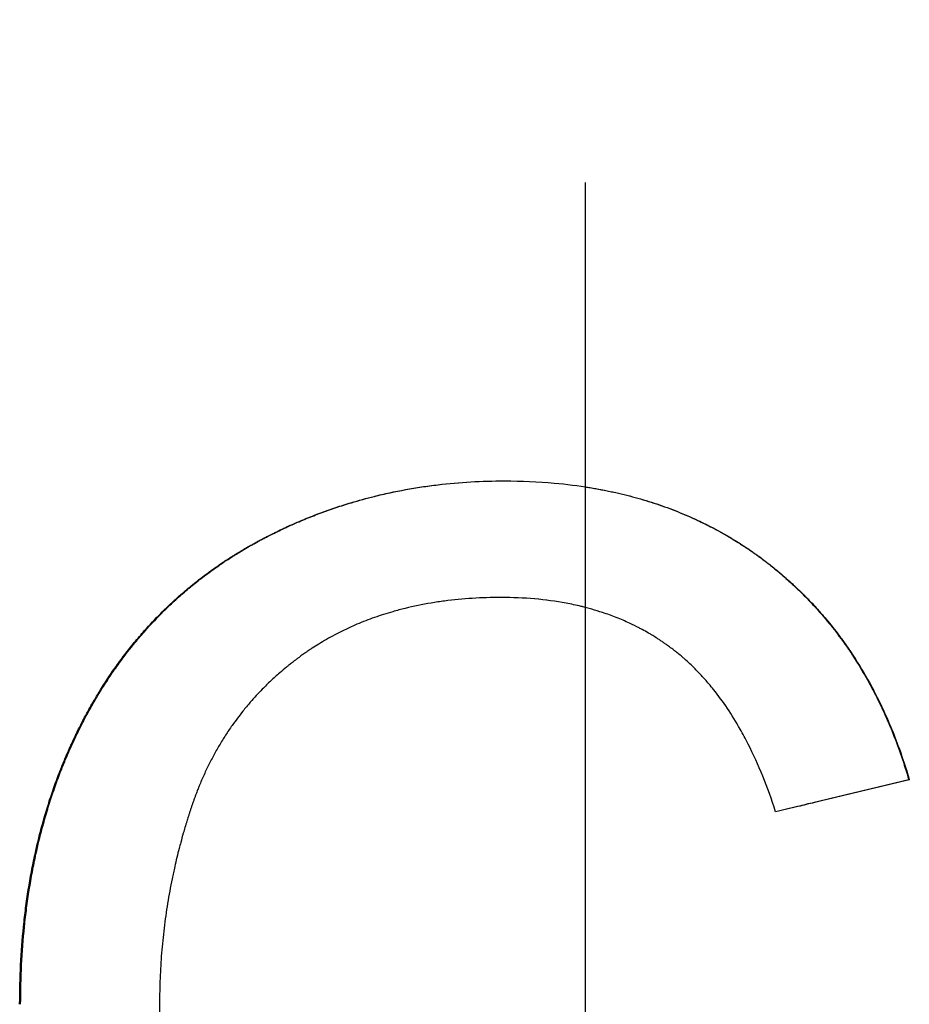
# Model space of a CAD drawing. Extents: x -6.6 to 6.6, y 0 to 14.7.
# Tile 8 of 14: x -0.176 to 0.101, y 8.11 to 8.417. Entities that reach past the tile are written whole.
import ezdxf

# ---------------------------------------------------------------- set-up
doc = ezdxf.new("R2010")
doc.units = 0
doc.header["$MEASUREMENT"] = 0
doc.linetypes.add('CHAIN', pattern=[0.7087, 0.4724, -0.0591, 0.1181, -0.0591])
doc.layers.get('0').update_dxf_attribs({"linetype": 'CONTINUOUS'})

msp = doc.modelspace()

# ---------------------------------------------------------------- linework, layer by layer
at = {"linetype": 'CHAIN'}
msp.add_line((0, 14.69067), (0, -0.045), dxfattribs=at)
msp.add_line((0.10092, 8.18049), (0.10109, 8.18049))
for points, knots in [([(-0.17644, 8.11049), (-0.17644, 8.11465), (-0.17634, 8.11875), (-0.17614, 8.12279), (-0.17594, 8.12682), (-0.17564, 8.13079), (-0.17524, 8.13469), (-0.17504, 8.13664), (-0.17482, 8.13858), (-0.17457, 8.1405), (-0.17407, 8.14433), (-0.17347, 8.1481), (-0.17277, 8.15181), (-0.17242, 8.15366), (-0.17205, 8.1555), (-0.17165, 8.15732), (-0.17105, 8.16004), (-0.1704, 8.16274), (-0.16969, 8.16539), (-0.16898, 8.16804), (-0.16821, 8.17066), (-0.16739, 8.17324), (-0.16712, 8.1741), (-0.16684, 8.17496), (-0.16655, 8.17581), (-0.16598, 8.17751), (-0.16538, 8.1792), (-0.16475, 8.18087), (-0.16444, 8.18171), (-0.16413, 8.18254), (-0.1638, 8.18336), (-0.16332, 8.1846), (-0.16282, 8.18584), (-0.1623, 8.18706), (-0.16213, 8.18746), (-0.16196, 8.18787), (-0.16178, 8.18828), (-0.16143, 8.18909), (-0.16108, 8.18989), (-0.16072, 8.1907), (-0.16054, 8.1911), (-0.16035, 8.1915), (-0.16017, 8.1919), (-0.1598, 8.19269), (-0.15943, 8.19349), (-0.15905, 8.19428), (-0.15886, 8.19467), (-0.15867, 8.19507), (-0.15847, 8.19546), (-0.15819, 8.19605), (-0.15789, 8.19663), (-0.1576, 8.19722), (-0.1573, 8.1978), (-0.157, 8.19839), (-0.1567, 8.19897), (-0.15659, 8.19916), (-0.15649, 8.19935), (-0.15639, 8.19954), (-0.15609, 8.20012), (-0.15578, 8.20069), (-0.15547, 8.20126), (-0.15526, 8.20164), (-0.15505, 8.20202), (-0.15484, 8.2024), (-0.15442, 8.20315), (-0.154, 8.2039), (-0.15357, 8.20464), (-0.15335, 8.20501), (-0.15314, 8.20538), (-0.15292, 8.20575), (-0.15226, 8.20686), (-0.1516, 8.20795), (-0.15092, 8.20902), (-0.15047, 8.20974), (-0.15002, 8.21046), (-0.14955, 8.21116), (-0.14863, 8.21258), (-0.14769, 8.21397), (-0.14672, 8.21533), (-0.14624, 8.21602), (-0.14575, 8.21669), (-0.14526, 8.21737), (-0.14378, 8.21938), (-0.14225, 8.22134), (-0.14068, 8.22325), (-0.13963, 8.22453), (-0.13856, 8.22578), (-0.13747, 8.227), (-0.13583, 8.22884), (-0.13415, 8.23063), (-0.13242, 8.23236), (-0.13184, 8.23294), (-0.13126, 8.23351), (-0.13067, 8.23407), (-0.1295, 8.23521), (-0.1283, 8.23631), (-0.12709, 8.2374), (-0.12648, 8.23794), (-0.12586, 8.23848), (-0.12524, 8.23901), (-0.12401, 8.24007), (-0.12275, 8.24111), (-0.12147, 8.24212), (-0.12083, 8.24263), (-0.12018, 8.24313), (-0.11953, 8.24363), (-0.11823, 8.24462), (-0.11691, 8.24558), (-0.11557, 8.24653), (-0.1149, 8.247), (-0.11422, 8.24747), (-0.11354, 8.24793), (-0.11252, 8.24862), (-0.11148, 8.24929), (-0.11044, 8.24996), (-0.11009, 8.25018), (-0.10974, 8.2504), (-0.10939, 8.25062), (-0.10886, 8.25094), (-0.10833, 8.25127), (-0.1078, 8.25159), (-0.10762, 8.2517), (-0.10744, 8.2518), (-0.10726, 8.25191), (-0.10691, 8.25212), (-0.10655, 8.25233), (-0.10619, 8.25254), (-0.10601, 8.25265), (-0.10583, 8.25275), (-0.10565, 8.25286), (-0.10529, 8.25306), (-0.10493, 8.25327), (-0.10456, 8.25348), (-0.10438, 8.25358), (-0.1042, 8.25368), (-0.10402, 8.25378), (-0.10365, 8.25399), (-0.10329, 8.25419), (-0.10292, 8.25439), (-0.10274, 8.25449), (-0.10255, 8.25459), (-0.10237, 8.25469), (-0.102, 8.25489), (-0.10163, 8.25509), (-0.10127, 8.25528), (-0.10108, 8.25538), (-0.1009, 8.25548), (-0.10071, 8.25557), (-0.10034, 8.25577), (-0.09997, 8.25596), (-0.0996, 8.25615), (-0.09942, 8.25625), (-0.09923, 8.25634), (-0.09905, 8.25644), (-0.09849, 8.25672), (-0.09793, 8.257), (-0.09737, 8.25728), (-0.097, 8.25747), (-0.09662, 8.25765), (-0.09625, 8.25783), (-0.0955, 8.2582), (-0.09475, 8.25855), (-0.094, 8.2589), (-0.09362, 8.25908), (-0.09325, 8.25925), (-0.09287, 8.25943), (-0.09174, 8.25994), (-0.0906, 8.26045), (-0.08945, 8.26094), (-0.08869, 8.26126), (-0.08793, 8.26158), (-0.08716, 8.2619), (-0.08563, 8.26252), (-0.08408, 8.26313), (-0.08253, 8.2637), (-0.08175, 8.26399), (-0.08098, 8.26427), (-0.08019, 8.26455), (-0.07863, 8.2651), (-0.07706, 8.26563), (-0.07548, 8.26613), (-0.07469, 8.26638), (-0.0739, 8.26663), (-0.0731, 8.26686), (-0.07072, 8.26758), (-0.06831, 8.26824), (-0.06588, 8.26884), (-0.06426, 8.26924), (-0.06264, 8.26962), (-0.061, 8.26997), (-0.05773, 8.27067), (-0.05441, 8.27127), (-0.05106, 8.27178), (-0.04939, 8.27203), (-0.04771, 8.27225), (-0.04601, 8.27245), (-0.04263, 8.27285), (-0.0392, 8.27316), (-0.03574, 8.27336), (-0.03228, 8.27356), (-0.02878, 8.27366), (-0.02524, 8.27366)], [0, 0, 0, 0, 0.125, 0.125, 0.125, 0.25, 0.25, 0.25, 0.3125, 0.3125, 0.3125, 0.4375, 0.4375, 0.4375, 0.5, 0.5, 0.5, 0.59375, 0.59375, 0.59375, 0.6875, 0.6875, 0.6875, 0.71875, 0.71875, 0.71875, 0.78125, 0.78125, 0.78125, 0.8125, 0.8125, 0.8125, 0.859375, 0.859375, 0.859375, 0.875, 0.875, 0.875, 0.90625, 0.90625, 0.90625, 0.921875, 0.921875, 0.921875, 0.953125, 0.953125, 0.953125, 0.96875, 0.96875, 0.96875, 0.992188, 0.992188, 0.992188, 1.015625, 1.015625, 1.015625, 1.023438, 1.023438, 1.023438, 1.046875, 1.046875, 1.046875, 1.0625, 1.0625, 1.0625, 1.09375, 1.09375, 1.09375, 1.109375, 1.109375, 1.109375, 1.15625, 1.15625, 1.15625, 1.1875, 1.1875, 1.1875, 1.25, 1.25, 1.25, 1.28125, 1.28125, 1.28125, 1.375, 1.375, 1.375, 1.4375, 1.4375, 1.4375, 1.53125, 1.53125, 1.53125, 1.5625, 1.5625, 1.5625, 1.625, 1.625, 1.625, 1.65625, 1.65625, 1.65625, 1.71875, 1.71875, 1.71875, 1.75, 1.75, 1.75, 1.8125, 1.8125, 1.8125, 1.84375, 1.84375, 1.84375, 1.890625, 1.890625, 1.890625, 1.90625, 1.90625, 1.90625, 1.929688, 1.929688, 1.929688, 1.9375, 1.9375, 1.9375, 1.953125, 1.953125, 1.953125, 1.960938, 1.960938, 1.960938, 1.976562, 1.976562, 1.976562, 1.984375, 1.984375, 1.984375, 2, 2, 2, 2.007812, 2.007812, 2.007812, 2.023438, 2.023438, 2.023438, 2.03125, 2.03125, 2.03125, 2.046875, 2.046875, 2.046875, 2.054688, 2.054688, 2.054688, 2.078125, 2.078125, 2.078125, 2.09375, 2.09375, 2.09375, 2.125, 2.125, 2.125, 2.140625, 2.140625, 2.140625, 2.1875, 2.1875, 2.1875, 2.21875, 2.21875, 2.21875, 2.28125, 2.28125, 2.28125, 2.3125, 2.3125, 2.3125, 2.375, 2.375, 2.375, 2.40625, 2.40625, 2.40625, 2.5, 2.5, 2.5, 2.5625, 2.5625, 2.5625, 2.6875, 2.6875, 2.6875, 2.75, 2.75, 2.75, 2.875, 2.875, 2.875, 3, 3, 3, 3]), ([(-0.17613, 8.11049), (-0.17613, 8.11465), (-0.17603, 8.11875), (-0.17583, 8.12279), (-0.17563, 8.12682), (-0.17533, 8.13079), (-0.17493, 8.13469), (-0.17473, 8.13664), (-0.17451, 8.13858), (-0.17426, 8.1405), (-0.17376, 8.14433), (-0.17317, 8.1481), (-0.17247, 8.15181), (-0.17212, 8.15366), (-0.17175, 8.1555), (-0.17135, 8.15732), (-0.17075, 8.16004), (-0.1701, 8.16274), (-0.16939, 8.16539), (-0.16916, 8.16627), (-0.16891, 8.16716), (-0.16866, 8.16803), (-0.16817, 8.16979), (-0.16764, 8.17152), (-0.1671, 8.17324), (-0.16682, 8.1741), (-0.16654, 8.17496), (-0.16626, 8.17581), (-0.16569, 8.17751), (-0.16509, 8.1792), (-0.16447, 8.18087), (-0.16416, 8.18171), (-0.16384, 8.18254), (-0.16352, 8.18336), (-0.16303, 8.1846), (-0.16253, 8.18584), (-0.16202, 8.18706), (-0.16185, 8.18746), (-0.16167, 8.18787), (-0.1615, 8.18828), (-0.16115, 8.18909), (-0.1608, 8.18989), (-0.16044, 8.1907), (-0.16026, 8.1911), (-0.16007, 8.1915), (-0.15989, 8.1919), (-0.15962, 8.19249), (-0.15934, 8.19309), (-0.15906, 8.19368), (-0.15896, 8.19388), (-0.15887, 8.19408), (-0.15877, 8.19428), (-0.15858, 8.19467), (-0.15839, 8.19507), (-0.1582, 8.19546), (-0.1581, 8.19566), (-0.158, 8.19585), (-0.15791, 8.19605), (-0.15771, 8.19644), (-0.15752, 8.19683), (-0.15732, 8.19722), (-0.15722, 8.19741), (-0.15712, 8.19761), (-0.15702, 8.1978), (-0.15682, 8.19819), (-0.15662, 8.19858), (-0.15642, 8.19897), (-0.15632, 8.19916), (-0.15622, 8.19935), (-0.15612, 8.19954), (-0.15581, 8.20012), (-0.15551, 8.20069), (-0.1552, 8.20126), (-0.15499, 8.20164), (-0.15478, 8.20202), (-0.15457, 8.2024), (-0.15415, 8.20315), (-0.15373, 8.2039), (-0.1533, 8.20464), (-0.15308, 8.20501), (-0.15287, 8.20538), (-0.15265, 8.20575), (-0.152, 8.20686), (-0.15134, 8.20795), (-0.15066, 8.20902), (-0.15021, 8.20974), (-0.14975, 8.21046), (-0.14929, 8.21116), (-0.14837, 8.21258), (-0.14743, 8.21397), (-0.14647, 8.21533), (-0.14598, 8.21602), (-0.1455, 8.21669), (-0.145, 8.21737), (-0.14353, 8.21938), (-0.142, 8.22134), (-0.14043, 8.22325), (-0.13939, 8.22453), (-0.13832, 8.22578), (-0.13723, 8.227), (-0.1356, 8.22884), (-0.13392, 8.23063), (-0.13219, 8.23236), (-0.13161, 8.23294), (-0.13103, 8.23351), (-0.13044, 8.23407), (-0.12927, 8.23521), (-0.12808, 8.23631), (-0.12686, 8.2374), (-0.12626, 8.23794), (-0.12564, 8.23848), (-0.12503, 8.23901), (-0.12379, 8.24007), (-0.12253, 8.24111), (-0.12126, 8.24212), (-0.12062, 8.24263), (-0.11997, 8.24313), (-0.11933, 8.24363), (-0.11803, 8.24462), (-0.11671, 8.24558), (-0.11537, 8.24653), (-0.1147, 8.247), (-0.11402, 8.24747), (-0.11334, 8.24793), (-0.11232, 8.24862), (-0.11129, 8.24929), (-0.11024, 8.24996), (-0.1099, 8.25018), (-0.10955, 8.2504), (-0.1092, 8.25062), (-0.10867, 8.25094), (-0.10814, 8.25127), (-0.10761, 8.25159), (-0.10743, 8.2517), (-0.10725, 8.2518), (-0.10708, 8.25191), (-0.10672, 8.25212), (-0.10636, 8.25233), (-0.106, 8.25254), (-0.10582, 8.25265), (-0.10565, 8.25275), (-0.10547, 8.25286), (-0.10511, 8.25306), (-0.10474, 8.25327), (-0.10438, 8.25348), (-0.1042, 8.25358), (-0.10402, 8.25368), (-0.10384, 8.25378), (-0.10347, 8.25399), (-0.10311, 8.25419), (-0.10274, 8.25439), (-0.10256, 8.25449), (-0.10238, 8.25459), (-0.10219, 8.25469), (-0.10182, 8.25489), (-0.10146, 8.25509), (-0.10109, 8.25528), (-0.1009, 8.25538), (-0.10072, 8.25548), (-0.10054, 8.25557), (-0.10017, 8.25577), (-0.0998, 8.25596), (-0.09943, 8.25615), (-0.09924, 8.25625), (-0.09906, 8.25634), (-0.09887, 8.25644), (-0.09832, 8.25672), (-0.09776, 8.257), (-0.0972, 8.25728), (-0.09683, 8.25747), (-0.09646, 8.25765), (-0.09608, 8.25783), (-0.09534, 8.2582), (-0.09459, 8.25855), (-0.09384, 8.2589), (-0.09346, 8.25908), (-0.09308, 8.25925), (-0.09271, 8.25943), (-0.09158, 8.25994), (-0.09044, 8.26045), (-0.0893, 8.26094), (-0.08854, 8.26126), (-0.08777, 8.26158), (-0.08701, 8.2619), (-0.08548, 8.26252), (-0.08394, 8.26313), (-0.08239, 8.2637), (-0.08161, 8.26399), (-0.08083, 8.26427), (-0.08005, 8.26455), (-0.07849, 8.2651), (-0.07693, 8.26563), (-0.07535, 8.26613), (-0.07456, 8.26638), (-0.07377, 8.26663), (-0.07297, 8.26686), (-0.07059, 8.26758), (-0.06819, 8.26824), (-0.06577, 8.26884), (-0.06415, 8.26924), (-0.06253, 8.26962), (-0.06089, 8.26997), (-0.05762, 8.27067), (-0.05432, 8.27127), (-0.05098, 8.27178), (-0.0493, 8.27203), (-0.04762, 8.27225), (-0.04593, 8.27245), (-0.04255, 8.27285), (-0.03913, 8.27316), (-0.03568, 8.27336), (-0.03224, 8.27356), (-0.02876, 8.27366), (-0.02524, 8.27366)], [0, 0, 0, 0, 0.125, 0.125, 0.125, 0.25, 0.25, 0.25, 0.3125, 0.3125, 0.3125, 0.4375, 0.4375, 0.4375, 0.5, 0.5, 0.5, 0.59375, 0.59375, 0.59375, 0.625, 0.625, 0.625, 0.6875, 0.6875, 0.6875, 0.71875, 0.71875, 0.71875, 0.78125, 0.78125, 0.78125, 0.8125, 0.8125, 0.8125, 0.859375, 0.859375, 0.859375, 0.875, 0.875, 0.875, 0.90625, 0.90625, 0.90625, 0.921875, 0.921875, 0.921875, 0.945312, 0.945312, 0.945312, 0.953125, 0.953125, 0.953125, 0.96875, 0.96875, 0.96875, 0.976562, 0.976562, 0.976562, 0.992188, 0.992188, 0.992188, 1, 1, 1, 1.015625, 1.015625, 1.015625, 1.023438, 1.023438, 1.023438, 1.046875, 1.046875, 1.046875, 1.0625, 1.0625, 1.0625, 1.09375, 1.09375, 1.09375, 1.109375, 1.109375, 1.109375, 1.15625, 1.15625, 1.15625, 1.1875, 1.1875, 1.1875, 1.25, 1.25, 1.25, 1.28125, 1.28125, 1.28125, 1.375, 1.375, 1.375, 1.4375, 1.4375, 1.4375, 1.53125, 1.53125, 1.53125, 1.5625, 1.5625, 1.5625, 1.625, 1.625, 1.625, 1.65625, 1.65625, 1.65625, 1.71875, 1.71875, 1.71875, 1.75, 1.75, 1.75, 1.8125, 1.8125, 1.8125, 1.84375, 1.84375, 1.84375, 1.890625, 1.890625, 1.890625, 1.90625, 1.90625, 1.90625, 1.929688, 1.929688, 1.929688, 1.9375, 1.9375, 1.9375, 1.953125, 1.953125, 1.953125, 1.960938, 1.960938, 1.960938, 1.976562, 1.976562, 1.976562, 1.984375, 1.984375, 1.984375, 2, 2, 2, 2.007812, 2.007812, 2.007812, 2.023438, 2.023438, 2.023438, 2.03125, 2.03125, 2.03125, 2.046875, 2.046875, 2.046875, 2.054688, 2.054688, 2.054688, 2.078125, 2.078125, 2.078125, 2.09375, 2.09375, 2.09375, 2.125, 2.125, 2.125, 2.140625, 2.140625, 2.140625, 2.1875, 2.1875, 2.1875, 2.21875, 2.21875, 2.21875, 2.28125, 2.28125, 2.28125, 2.3125, 2.3125, 2.3125, 2.375, 2.375, 2.375, 2.40625, 2.40625, 2.40625, 2.5, 2.5, 2.5, 2.5625, 2.5625, 2.5625, 2.6875, 2.6875, 2.6875, 2.75, 2.75, 2.75, 2.875, 2.875, 2.875, 2.99948, 2.99948, 2.99948, 2.99948]), ([(-0.02524, 8.27366), (-0.01991, 8.27366), (-0.01471, 8.27343), (-0.00965, 8.27298), (-0.00586, 8.27264), (-0.00215, 8.27217), (0.00148, 8.27157), (0.00511, 8.27098), (0.00866, 8.27025), (0.01213, 8.2694), (0.01329, 8.26912), (0.01443, 8.26882), (0.01557, 8.26851), (0.01785, 8.26788), (0.02009, 8.2672), (0.0223, 8.26647), (0.0234, 8.2661), (0.0245, 8.26571), (0.02558, 8.26532), (0.02776, 8.26452), (0.02989, 8.26367), (0.03199, 8.26276), (0.03304, 8.26231), (0.03408, 8.26184), (0.03512, 8.26136), (0.03666, 8.26064), (0.03819, 8.25988), (0.0397, 8.25909), (0.0402, 8.25883), (0.0407, 8.25856), (0.0412, 8.25829), (0.0422, 8.25776), (0.04319, 8.2572), (0.04417, 8.25663), (0.04466, 8.25635), (0.04514, 8.25606), (0.04563, 8.25577), (0.04636, 8.25534), (0.04708, 8.25489), (0.0478, 8.25444), (0.04851, 8.25399), (0.04923, 8.25353), (0.04993, 8.25306), (0.05064, 8.25259), (0.05134, 8.25212), (0.05204, 8.25163), (0.05227, 8.25147), (0.05251, 8.25131), (0.05274, 8.25115), (0.05308, 8.2509), (0.05343, 8.25065), (0.05377, 8.2504), (0.05389, 8.25032), (0.054, 8.25024), (0.05412, 8.25016), (0.05469, 8.24974), (0.05526, 8.24932), (0.05583, 8.24889), (0.05594, 8.2488), (0.05605, 8.24872), (0.05617, 8.24863), (0.0565, 8.24837), (0.05684, 8.24812), (0.05718, 8.24785), (0.05751, 8.24759), (0.05784, 8.24733), (0.05818, 8.24707), (0.0584, 8.24689), (0.05862, 8.24672), (0.05884, 8.24654), (0.05928, 8.24618), (0.05971, 8.24583), (0.06015, 8.24547), (0.06036, 8.24529), (0.06058, 8.2451), (0.0608, 8.24492), (0.06123, 8.24456), (0.06166, 8.24419), (0.06208, 8.24383), (0.06229, 8.24364), (0.06251, 8.24346), (0.06272, 8.24327), (0.06335, 8.24271), (0.06398, 8.24215), (0.0646, 8.24158), (0.06501, 8.2412), (0.06542, 8.24081), (0.06583, 8.24043), (0.06665, 8.23966), (0.06745, 8.23887), (0.06825, 8.23808), (0.06864, 8.23768), (0.06904, 8.23728), (0.06943, 8.23688), (0.0706, 8.23567), (0.07175, 8.23444), (0.07287, 8.23318), (0.07362, 8.23234), (0.07435, 8.23148), (0.07508, 8.23062), (0.07653, 8.2289), (0.07793, 8.22713), (0.07929, 8.22531), (0.07997, 8.2244), (0.08064, 8.22348), (0.08129, 8.22255), (0.08326, 8.21976), (0.08513, 8.21686), (0.08689, 8.21387), (0.08807, 8.21187), (0.0892, 8.20982), (0.09028, 8.20774), (0.09245, 8.20356), (0.09443, 8.1992), (0.09624, 8.19466), (0.09804, 8.19011), (0.09966, 8.18539), (0.10109, 8.18049)], [0, 0, 0, 0, 0.166667, 0.166667, 0.166667, 0.291667, 0.291667, 0.291667, 0.416667, 0.416667, 0.416667, 0.458333, 0.458333, 0.458333, 0.541667, 0.541667, 0.541667, 0.583333, 0.583333, 0.583333, 0.666667, 0.666667, 0.666667, 0.708333, 0.708333, 0.708333, 0.770833, 0.770833, 0.770833, 0.791667, 0.791667, 0.791667, 0.833333, 0.833333, 0.833333, 0.854167, 0.854167, 0.854167, 0.885417, 0.885417, 0.885417, 0.916667, 0.916667, 0.916667, 0.947917, 0.947917, 0.947917, 0.958333, 0.958333, 0.958333, 0.973958, 0.973958, 0.973958, 0.979167, 0.979167, 0.979167, 1.005208, 1.005208, 1.005208, 1.010417, 1.010417, 1.010417, 1.026042, 1.026042, 1.026042, 1.041667, 1.041667, 1.041667, 1.052083, 1.052083, 1.052083, 1.072917, 1.072917, 1.072917, 1.083333, 1.083333, 1.083333, 1.104167, 1.104167, 1.104167, 1.114583, 1.114583, 1.114583, 1.145833, 1.145833, 1.145833, 1.166667, 1.166667, 1.166667, 1.208333, 1.208333, 1.208333, 1.229167, 1.229167, 1.229167, 1.291667, 1.291667, 1.291667, 1.333333, 1.333333, 1.333333, 1.416667, 1.416667, 1.416667, 1.458333, 1.458333, 1.458333, 1.583333, 1.583333, 1.583333, 1.666667, 1.666667, 1.666667, 1.833333, 1.833333, 1.833333, 2, 2, 2, 2]), ([(0, 8.27181), (0.00049, 8.27173), (0.00098, 8.27165), (0.00147, 8.27157), (0.00268, 8.27137), (0.00388, 8.27116), (0.00507, 8.27093), (0.00745, 8.27048), (0.0098, 8.26997), (0.01211, 8.2694), (0.01326, 8.26912), (0.01441, 8.26882), (0.01555, 8.26851), (0.01782, 8.26788), (0.02006, 8.2672), (0.02226, 8.26647), (0.02336, 8.2661), (0.02446, 8.26571), (0.02554, 8.26532), (0.02771, 8.26452), (0.02984, 8.26367), (0.03194, 8.26276), (0.03298, 8.26231), (0.03402, 8.26184), (0.03505, 8.26136), (0.0366, 8.26064), (0.03813, 8.25988), (0.03963, 8.25909), (0.04013, 8.25883), (0.04063, 8.25856), (0.04113, 8.25829), (0.04213, 8.25776), (0.04311, 8.2572), (0.04409, 8.25663), (0.04458, 8.25635), (0.04506, 8.25606), (0.04555, 8.25577), (0.04627, 8.25534), (0.047, 8.25489), (0.04771, 8.25444), (0.04795, 8.25429), (0.04819, 8.25414), (0.04843, 8.25399), (0.0489, 8.25368), (0.04938, 8.25337), (0.04985, 8.25306), (0.05008, 8.2529), (0.05032, 8.25275), (0.05055, 8.25259), (0.05102, 8.25227), (0.05149, 8.25195), (0.05195, 8.25163), (0.05218, 8.25147), (0.05241, 8.25131), (0.05264, 8.25115), (0.05299, 8.2509), (0.05334, 8.25065), (0.05368, 8.2504), (0.0538, 8.25032), (0.05391, 8.25024), (0.05402, 8.25016), (0.05425, 8.24999), (0.05448, 8.24982), (0.05471, 8.24965), (0.05482, 8.24957), (0.05494, 8.24948), (0.05505, 8.2494), (0.05528, 8.24923), (0.0555, 8.24906), (0.05573, 8.24889), (0.05584, 8.2488), (0.05596, 8.24872), (0.05607, 8.24863), (0.05629, 8.24846), (0.05652, 8.24829), (0.05674, 8.24812), (0.05685, 8.24803), (0.05696, 8.24794), (0.05708, 8.24785), (0.05741, 8.24759), (0.05774, 8.24733), (0.05807, 8.24707), (0.0583, 8.24689), (0.05852, 8.24672), (0.05873, 8.24654), (0.05917, 8.24618), (0.05961, 8.24583), (0.06004, 8.24547), (0.06026, 8.24529), (0.06048, 8.2451), (0.06069, 8.24492), (0.06112, 8.24456), (0.06155, 8.24419), (0.06197, 8.24383), (0.06219, 8.24364), (0.0624, 8.24346), (0.06261, 8.24327), (0.06324, 8.24271), (0.06387, 8.24215), (0.06449, 8.24158), (0.0649, 8.2412), (0.06531, 8.24081), (0.06572, 8.24043), (0.06653, 8.23966), (0.06734, 8.23887), (0.06813, 8.23808), (0.06852, 8.23768), (0.06892, 8.23728), (0.06931, 8.23688), (0.07048, 8.23567), (0.07162, 8.23444), (0.07274, 8.23318), (0.07349, 8.23234), (0.07422, 8.23148), (0.07495, 8.23062), (0.0764, 8.2289), (0.0778, 8.22713), (0.07915, 8.22531), (0.07983, 8.2244), (0.0805, 8.22348), (0.08115, 8.22255), (0.08312, 8.21976), (0.08498, 8.21686), (0.08674, 8.21387), (0.08791, 8.21187), (0.08904, 8.20982), (0.09012, 8.20774), (0.09229, 8.20356), (0.09427, 8.1992), (0.09607, 8.19466), (0.09787, 8.19011), (0.09948, 8.18539), (0.10092, 8.18049)], [0.274761, 0.274761, 0.274761, 0.274761, 0.291667, 0.291667, 0.291667, 0.333333, 0.333333, 0.333333, 0.416667, 0.416667, 0.416667, 0.458333, 0.458333, 0.458333, 0.541667, 0.541667, 0.541667, 0.583333, 0.583333, 0.583333, 0.666667, 0.666667, 0.666667, 0.708333, 0.708333, 0.708333, 0.770833, 0.770833, 0.770833, 0.791667, 0.791667, 0.791667, 0.833333, 0.833333, 0.833333, 0.854167, 0.854167, 0.854167, 0.885417, 0.885417, 0.885417, 0.895833, 0.895833, 0.895833, 0.916667, 0.916667, 0.916667, 0.927083, 0.927083, 0.927083, 0.947917, 0.947917, 0.947917, 0.958333, 0.958333, 0.958333, 0.973958, 0.973958, 0.973958, 0.979167, 0.979167, 0.979167, 0.989583, 0.989583, 0.989583, 0.994792, 0.994792, 0.994792, 1.005208, 1.005208, 1.005208, 1.010417, 1.010417, 1.010417, 1.020833, 1.020833, 1.020833, 1.026042, 1.026042, 1.026042, 1.041667, 1.041667, 1.041667, 1.052083, 1.052083, 1.052083, 1.072917, 1.072917, 1.072917, 1.083333, 1.083333, 1.083333, 1.104167, 1.104167, 1.104167, 1.114583, 1.114583, 1.114583, 1.145833, 1.145833, 1.145833, 1.166667, 1.166667, 1.166667, 1.208333, 1.208333, 1.208333, 1.229167, 1.229167, 1.229167, 1.291667, 1.291667, 1.291667, 1.333333, 1.333333, 1.333333, 1.416667, 1.416667, 1.416667, 1.458333, 1.458333, 1.458333, 1.583333, 1.583333, 1.583333, 1.666667, 1.666667, 1.666667, 1.833333, 1.833333, 1.833333, 2, 2, 2, 2]), ([(-0.02622, 8.23732), (-0.02929, 8.23732), (-0.0323, 8.23722), (-0.03524, 8.23704), (-0.03818, 8.23686), (-0.04107, 8.23658), (-0.04389, 8.23621), (-0.0453, 8.23603), (-0.04669, 8.23582), (-0.04807, 8.23559), (-0.05083, 8.23513), (-0.05352, 8.23458), (-0.05616, 8.23393), (-0.05747, 8.23361), (-0.05877, 8.23326), (-0.06006, 8.23289), (-0.06199, 8.23234), (-0.06388, 8.23174), (-0.06574, 8.23108), (-0.0676, 8.23043), (-0.06942, 8.22972), (-0.07121, 8.22896), (-0.07181, 8.2287), (-0.0724, 8.22845), (-0.07299, 8.22818), (-0.07416, 8.22765), (-0.07532, 8.2271), (-0.07647, 8.22652), (-0.07704, 8.22624), (-0.07761, 8.22594), (-0.07817, 8.22564), (-0.07902, 8.22519), (-0.07986, 8.22473), (-0.08069, 8.22426), (-0.08152, 8.22378), (-0.08234, 8.22329), (-0.08315, 8.22279), (-0.08383, 8.22238), (-0.0845, 8.22195), (-0.08517, 8.22151), (-0.0853, 8.22143), (-0.08543, 8.22134), (-0.08557, 8.22125), (-0.08596, 8.22099), (-0.08636, 8.22072), (-0.08675, 8.22045), (-0.08701, 8.22027), (-0.08727, 8.22009), (-0.08753, 8.21991), (-0.08792, 8.21963), (-0.08831, 8.21936), (-0.0887, 8.21908), (-0.08883, 8.21898), (-0.08895, 8.21889), (-0.08908, 8.2188), (-0.08934, 8.21861), (-0.08959, 8.21842), (-0.08984, 8.21823), (-0.08997, 8.21814), (-0.0901, 8.21804), (-0.09022, 8.21795), (-0.09047, 8.21776), (-0.09073, 8.21757), (-0.09097, 8.21738), (-0.0911, 8.21728), (-0.09122, 8.21718), (-0.09135, 8.21709), (-0.09172, 8.2168), (-0.09209, 8.21651), (-0.09246, 8.21621), (-0.0927, 8.21602), (-0.09294, 8.21582), (-0.09319, 8.21562), (-0.09391, 8.21503), (-0.09463, 8.21442), (-0.09533, 8.21381), (-0.0958, 8.2134), (-0.09627, 8.21299), (-0.09673, 8.21258), (-0.09765, 8.21175), (-0.09855, 8.2109), (-0.09943, 8.21004), (-0.09987, 8.20961), (-0.10031, 8.20917), (-0.10074, 8.20873), (-0.10203, 8.20741), (-0.10328, 8.20606), (-0.10449, 8.20467), (-0.10529, 8.20375), (-0.10608, 8.20281), (-0.10684, 8.20185), (-0.10799, 8.20041), (-0.10909, 8.19894), (-0.11015, 8.19744), (-0.11051, 8.19694), (-0.11086, 8.19643), (-0.1112, 8.19592), (-0.11189, 8.1949), (-0.11256, 8.19386), (-0.11321, 8.19281), (-0.11353, 8.19229), (-0.11385, 8.19176), (-0.11416, 8.19122), (-0.11479, 8.19016), (-0.1154, 8.18907), (-0.116, 8.18798), (-0.11629, 8.18743), (-0.11658, 8.18687), (-0.11687, 8.18632), (-0.1173, 8.18548), (-0.11771, 8.18464), (-0.11812, 8.18378), (-0.11826, 8.1835), (-0.11839, 8.18321), (-0.11852, 8.18293), (-0.11879, 8.18236), (-0.11905, 8.18178), (-0.11931, 8.1812), (-0.11944, 8.18091), (-0.11956, 8.18062), (-0.11969, 8.18032), (-0.11994, 8.17974), (-0.12019, 8.17915), (-0.12043, 8.17856), (-0.12055, 8.17826), (-0.12067, 8.17797), (-0.12079, 8.17767), (-0.12097, 8.17722), (-0.12114, 8.17677), (-0.12132, 8.17632), (-0.12137, 8.17617), (-0.12143, 8.17602), (-0.12149, 8.17587), (-0.1216, 8.17556), (-0.12171, 8.17526), (-0.12183, 8.17496), (-0.12188, 8.1748), (-0.12194, 8.17465), (-0.12199, 8.1745), (-0.1221, 8.17419), (-0.12221, 8.17389), (-0.12232, 8.17358), (-0.12237, 8.17343), (-0.12243, 8.17327), (-0.12248, 8.17312), (-0.12259, 8.17281), (-0.12269, 8.1725), (-0.1228, 8.17219), (-0.12285, 8.17204), (-0.1229, 8.17188), (-0.12295, 8.17173), (-0.12305, 8.17142), (-0.12316, 8.17111), (-0.12326, 8.1708), (-0.12331, 8.17064), (-0.12336, 8.17049), (-0.12341, 8.17033), (-0.12351, 8.17002), (-0.12361, 8.16971), (-0.12371, 8.1694), (-0.12376, 8.16924), (-0.12381, 8.16909), (-0.12386, 8.16893), (-0.12401, 8.16847), (-0.12415, 8.168), (-0.1243, 8.16753), (-0.12439, 8.16722), (-0.12449, 8.16691), (-0.12458, 8.1666), (-0.12477, 8.16597), (-0.12496, 8.16535), (-0.12514, 8.16472), (-0.12523, 8.16441), (-0.12532, 8.1641), (-0.12541, 8.16379), (-0.12568, 8.16285), (-0.12594, 8.16191), (-0.12619, 8.16097), (-0.12636, 8.16034), (-0.12653, 8.15971), (-0.12669, 8.15908), (-0.12718, 8.1572), (-0.12764, 8.1553), (-0.12807, 8.15341), (-0.12835, 8.15214), (-0.12863, 8.15087), (-0.12889, 8.1496), (-0.12941, 8.14706), (-0.12988, 8.14451), (-0.13029, 8.14195), (-0.1305, 8.14067), (-0.1307, 8.13939), (-0.13088, 8.1381), (-0.13124, 8.13553), (-0.13156, 8.13295), (-0.13182, 8.13036), (-0.13195, 8.12906), (-0.13206, 8.12776), (-0.13217, 8.12646), (-0.13238, 8.12386), (-0.13253, 8.12125), (-0.13264, 8.11863), (-0.13274, 8.116), (-0.13279, 8.11337), (-0.13279, 8.11073)], [0, 0, 0, 0, 0.125, 0.125, 0.125, 0.25, 0.25, 0.25, 0.3125, 0.3125, 0.3125, 0.4375, 0.4375, 0.4375, 0.5, 0.5, 0.5, 0.59375, 0.59375, 0.59375, 0.6875, 0.6875, 0.6875, 0.71875, 0.71875, 0.71875, 0.78125, 0.78125, 0.78125, 0.8125, 0.8125, 0.8125, 0.859375, 0.859375, 0.859375, 0.90625, 0.90625, 0.90625, 0.945312, 0.945312, 0.945312, 0.953125, 0.953125, 0.953125, 0.976562, 0.976562, 0.976562, 0.992188, 0.992188, 0.992188, 1.015625, 1.015625, 1.015625, 1.023438, 1.023438, 1.023438, 1.039062, 1.039062, 1.039062, 1.046875, 1.046875, 1.046875, 1.0625, 1.0625, 1.0625, 1.070312, 1.070312, 1.070312, 1.09375, 1.09375, 1.09375, 1.109375, 1.109375, 1.109375, 1.15625, 1.15625, 1.15625, 1.1875, 1.1875, 1.1875, 1.25, 1.25, 1.25, 1.28125, 1.28125, 1.28125, 1.375, 1.375, 1.375, 1.4375, 1.4375, 1.4375, 1.53125, 1.53125, 1.53125, 1.5625, 1.5625, 1.5625, 1.625, 1.625, 1.625, 1.65625, 1.65625, 1.65625, 1.71875, 1.71875, 1.71875, 1.75, 1.75, 1.75, 1.796875, 1.796875, 1.796875, 1.8125, 1.8125, 1.8125, 1.84375, 1.84375, 1.84375, 1.859375, 1.859375, 1.859375, 1.890625, 1.890625, 1.890625, 1.90625, 1.90625, 1.90625, 1.929688, 1.929688, 1.929688, 1.9375, 1.9375, 1.9375, 1.953125, 1.953125, 1.953125, 1.960938, 1.960938, 1.960938, 1.976562, 1.976562, 1.976562, 1.984375, 1.984375, 1.984375, 2, 2, 2, 2.007812, 2.007812, 2.007812, 2.023438, 2.023438, 2.023438, 2.03125, 2.03125, 2.03125, 2.046875, 2.046875, 2.046875, 2.054688, 2.054688, 2.054688, 2.078125, 2.078125, 2.078125, 2.09375, 2.09375, 2.09375, 2.125, 2.125, 2.125, 2.140625, 2.140625, 2.140625, 2.1875, 2.1875, 2.1875, 2.21875, 2.21875, 2.21875, 2.3125, 2.3125, 2.3125, 2.375, 2.375, 2.375, 2.5, 2.5, 2.5, 2.5625, 2.5625, 2.5625, 2.6875, 2.6875, 2.6875, 2.75, 2.75, 2.75, 2.875, 2.875, 2.875, 3, 3, 3, 3]), ([(0.05939, 8.17049), (0.05814, 8.17436), (0.0568, 8.17806), (0.05538, 8.18159), (0.05395, 8.18511), (0.05242, 8.18846), (0.05081, 8.19164), (0.05001, 8.19323), (0.04918, 8.19477), (0.04833, 8.19627), (0.04705, 8.19852), (0.04572, 8.20067), (0.04434, 8.20272), (0.04296, 8.20478), (0.04152, 8.20673), (0.04004, 8.20859), (0.03955, 8.20921), (0.03905, 8.20982), (0.03854, 8.21041), (0.03778, 8.21131), (0.03701, 8.21218), (0.03622, 8.21303), (0.03596, 8.21331), (0.0357, 8.21359), (0.03543, 8.21386), (0.03464, 8.21469), (0.03384, 8.2155), (0.03302, 8.21628), (0.03247, 8.2168), (0.03192, 8.21731), (0.03136, 8.21781), (0.03108, 8.21806), (0.0308, 8.2183), (0.03052, 8.21855), (0.0301, 8.21891), (0.02967, 8.21927), (0.02924, 8.21962), (0.02889, 8.21992), (0.02853, 8.22021), (0.02817, 8.2205), (0.02788, 8.22072), (0.02758, 8.22095), (0.02729, 8.22117), (0.02685, 8.22151), (0.02641, 8.22184), (0.02597, 8.22216), (0.02574, 8.22232), (0.02552, 8.22248), (0.0253, 8.22264), (0.02515, 8.22275), (0.025, 8.22286), (0.02485, 8.22296), (0.02454, 8.22317), (0.02424, 8.22338), (0.02394, 8.22358), (0.02379, 8.22369), (0.02363, 8.22379), (0.02348, 8.22389), (0.02317, 8.2241), (0.02287, 8.2243), (0.02256, 8.22449), (0.0224, 8.22459), (0.02225, 8.22469), (0.02209, 8.22479), (0.02163, 8.22509), (0.02116, 8.22538), (0.02068, 8.22566), (0.02037, 8.22585), (0.02005, 8.22604), (0.01973, 8.22622), (0.01909, 8.22659), (0.01845, 8.22695), (0.0178, 8.2273), (0.01748, 8.22748), (0.01715, 8.22765), (0.01682, 8.22782), (0.01584, 8.22834), (0.01484, 8.22883), (0.01382, 8.2293), (0.01315, 8.22961), (0.01246, 8.22992), (0.01178, 8.23022), (0.0104, 8.23081), (0.00899, 8.23136), (0.00757, 8.23188), (0.00685, 8.23214), (0.00613, 8.23239), (0.0054, 8.23263), (0.00322, 8.23335), (0.00098, 8.23399), (-0.00132, 8.23454), (-0.00285, 8.23491), (-0.00441, 8.23524), (-0.00599, 8.23554), (-0.00916, 8.23613), (-0.01242, 8.23658), (-0.0158, 8.23687), (-0.01917, 8.23717), (-0.02264, 8.23732), (-0.02622, 8.23732)], [0, 0, 0, 0, 0.166667, 0.166667, 0.166667, 0.333333, 0.333333, 0.333333, 0.416667, 0.416667, 0.416667, 0.541667, 0.541667, 0.541667, 0.666667, 0.666667, 0.666667, 0.708333, 0.708333, 0.708333, 0.770833, 0.770833, 0.770833, 0.791667, 0.791667, 0.791667, 0.854167, 0.854167, 0.854167, 0.895833, 0.895833, 0.895833, 0.916667, 0.916667, 0.916667, 0.947917, 0.947917, 0.947917, 0.973958, 0.973958, 0.973958, 0.994792, 0.994792, 0.994792, 1.026042, 1.026042, 1.026042, 1.041667, 1.041667, 1.041667, 1.052083, 1.052083, 1.052083, 1.072917, 1.072917, 1.072917, 1.083333, 1.083333, 1.083333, 1.104167, 1.104167, 1.104167, 1.114583, 1.114583, 1.114583, 1.145833, 1.145833, 1.145833, 1.166667, 1.166667, 1.166667, 1.208333, 1.208333, 1.208333, 1.229167, 1.229167, 1.229167, 1.291667, 1.291667, 1.291667, 1.333333, 1.333333, 1.333333, 1.416667, 1.416667, 1.416667, 1.458333, 1.458333, 1.458333, 1.583333, 1.583333, 1.583333, 1.666667, 1.666667, 1.666667, 1.833333, 1.833333, 1.833333, 2, 2, 2, 2]), ([(0, 8.23421), (-0.00044, 8.23433), (-0.00087, 8.23444), (-0.00131, 8.23454), (-0.00284, 8.23491), (-0.0044, 8.23524), (-0.00598, 8.23554), (-0.00914, 8.23613), (-0.0124, 8.23658), (-0.01577, 8.23687), (-0.01913, 8.23717), (-0.0226, 8.23732), (-0.02617, 8.23732)], [1.5593364, 1.5593364, 1.5593364, 1.5593364, 1.5833333, 1.5833333, 1.5833333, 1.6666667, 1.6666667, 1.6666667, 1.8333333, 1.8333333, 1.8333333, 2, 2, 2, 2]), ([(0.10092, 8.18049), (0.09976, 8.18021), (0.0986, 8.17993), (0.09745, 8.17965), (0.09629, 8.17938), (0.09513, 8.1791), (0.09398, 8.17882), (0.0934, 8.17868), (0.09282, 8.17854), (0.09224, 8.1784), (0.09109, 8.17813), (0.08993, 8.17785), (0.08877, 8.17757), (0.0882, 8.17743), (0.08762, 8.17729), (0.08704, 8.17715), (0.08588, 8.17688), (0.08473, 8.1766), (0.08357, 8.17632), (0.08299, 8.17618), (0.08241, 8.17604), (0.08184, 8.1759), (0.08068, 8.17563), (0.07952, 8.17535), (0.07837, 8.17507), (0.07779, 8.17493), (0.07721, 8.17479), (0.07663, 8.17465), (0.07548, 8.17438), (0.07432, 8.1741), (0.07316, 8.17382), (0.07258, 8.17368), (0.07201, 8.17354), (0.07143, 8.1734), (0.06969, 8.17299), (0.06796, 8.17257), (0.06622, 8.17215), (0.06394, 8.17161), (0.06166, 8.17106), (0.05938, 8.17051)], [0, 0, 0, 0, 0.0090783, 0.0090783, 0.0090783, 0.0181565, 0.0181565, 0.0181565, 0.0226956, 0.0226956, 0.0226956, 0.0317739, 0.0317739, 0.0317739, 0.036313, 0.036313, 0.036313, 0.0453913, 0.0453913, 0.0453913, 0.0499304, 0.0499304, 0.0499304, 0.0590087, 0.0590087, 0.0590087, 0.0635478, 0.0635478, 0.0635478, 0.072626, 0.072626, 0.072626, 0.0771652, 0.0771652, 0.0771652, 0.0907826, 0.0907826, 0.0907826, 0.1086872, 0.1086872, 0.1086872, 0.1086872]), ([(0.10109, 8.18049), (0.09878, 8.17993), (0.09646, 8.17938), (0.09414, 8.17882), (0.09356, 8.17868), (0.09298, 8.17854), (0.0924, 8.1784), (0.09125, 8.17813), (0.09009, 8.17785), (0.08893, 8.17757), (0.08835, 8.17743), (0.08777, 8.17729), (0.08719, 8.17715), (0.08603, 8.17688), (0.08487, 8.1766), (0.08372, 8.17632), (0.08314, 8.17618), (0.08256, 8.17604), (0.08198, 8.1759), (0.08082, 8.17563), (0.07966, 8.17535), (0.0785, 8.17507), (0.07792, 8.17493), (0.07735, 8.17479), (0.07677, 8.17465), (0.07561, 8.17438), (0.07445, 8.1741), (0.07329, 8.17382), (0.07271, 8.17368), (0.07213, 8.17354), (0.07155, 8.1734), (0.06982, 8.17299), (0.06808, 8.17257), (0.06634, 8.17215), (0.06402, 8.1716), (0.06171, 8.17104), (0.05939, 8.17049)], [0, 0, 0, 0, 0.0181565, 0.0181565, 0.0181565, 0.0226956, 0.0226956, 0.0226956, 0.0317739, 0.0317739, 0.0317739, 0.036313, 0.036313, 0.036313, 0.0453913, 0.0453913, 0.0453913, 0.0499304, 0.0499304, 0.0499304, 0.0590087, 0.0590087, 0.0590087, 0.0635478, 0.0635478, 0.0635478, 0.072626, 0.072626, 0.072626, 0.0771652, 0.0771652, 0.0771652, 0.0907826, 0.0907826, 0.0907826, 0.1089391, 0.1089391, 0.1089391, 0.1089391]), ([(-0.13279, 8.11073), (-0.13279, 8.10734), (-0.13273, 8.104), (-0.13261, 8.10071), (-0.13248, 8.09742), (-0.1323, 8.09419), (-0.13205, 8.091), (-0.13192, 8.08941), (-0.13178, 8.08784), (-0.13163, 8.08627), (-0.13131, 8.08315), (-0.13094, 8.08007), (-0.13051, 8.07705), (-0.13029, 8.07554), (-0.13005, 8.07404), (-0.12981, 8.07256), (-0.12943, 8.07033), (-0.12902, 8.06814), (-0.12858, 8.06597), (-0.12814, 8.06381), (-0.12766, 8.06167), (-0.12715, 8.05957), (-0.12697, 8.05886), (-0.1268, 8.05817), (-0.12662, 8.05747), (-0.12626, 8.05608), (-0.12589, 8.0547), (-0.1255, 8.05334), (-0.12531, 8.05266), (-0.12511, 8.05198), (-0.12491, 8.0513), (-0.1246, 8.05029), (-0.12429, 8.04929), (-0.12397, 8.04829), (-0.12386, 8.04796), (-0.12375, 8.04762), (-0.12365, 8.04729), (-0.12332, 8.0463), (-0.12298, 8.04531), (-0.12264, 8.04434), (-0.12247, 8.04385), (-0.12229, 8.04336), (-0.12212, 8.04288), (-0.12194, 8.04239), (-0.12176, 8.04191), (-0.12158, 8.04143), (-0.1214, 8.04094), (-0.12122, 8.04047), (-0.12103, 8.03999), (-0.12085, 8.03951), (-0.12066, 8.03903), (-0.12047, 8.03856), (-0.1204, 8.0384), (-0.12034, 8.03825), (-0.12028, 8.03809), (-0.12015, 8.03778), (-0.12002, 8.03746), (-0.11989, 8.03715), (-0.11983, 8.037), (-0.11976, 8.03684), (-0.1197, 8.03669), (-0.11956, 8.03638), (-0.11943, 8.03607), (-0.1193, 8.03576), (-0.11923, 8.03561), (-0.11917, 8.03545), (-0.1191, 8.0353), (-0.1189, 8.03484), (-0.1187, 8.03438), (-0.11849, 8.03393), (-0.11835, 8.03363), (-0.11821, 8.03333), (-0.11807, 8.03303), (-0.11766, 8.03213), (-0.11723, 8.03124), (-0.11679, 8.03036), (-0.1165, 8.02978), (-0.11621, 8.0292), (-0.11591, 8.02862), (-0.11531, 8.02747), (-0.11469, 8.02634), (-0.11405, 8.02523), (-0.11374, 8.02468), (-0.11342, 8.02413), (-0.11309, 8.02359), (-0.11212, 8.02195), (-0.1111, 8.02037), (-0.11005, 8.01882), (-0.10935, 8.01779), (-0.10863, 8.01679), (-0.10789, 8.0158), (-0.10679, 8.01432), (-0.10565, 8.01288), (-0.10447, 8.01149), (-0.10407, 8.01102), (-0.10368, 8.01057), (-0.10327, 8.01011), (-0.10247, 8.00921), (-0.10165, 8.00832), (-0.10081, 8.00745), (-0.10039, 8.00702), (-0.09997, 8.00659), (-0.09954, 8.00617), (-0.09869, 8.00532), (-0.09782, 8.00449), (-0.09693, 8.00369), (-0.09648, 8.00328), (-0.09604, 8.00288), (-0.09558, 8.00249), (-0.09468, 8.0017), (-0.09375, 8.00094), (-0.09281, 8.00019), (-0.09234, 7.99982), (-0.09187, 7.99945), (-0.09139, 7.99909), (-0.09067, 7.99854), (-0.08995, 7.99801), (-0.08921, 7.99749), (-0.08897, 7.99732), (-0.08872, 7.99714), (-0.08847, 7.99697), (-0.0881, 7.99671), (-0.08773, 7.99646), (-0.08735, 7.99621), (-0.08722, 7.99613), (-0.0871, 7.99604), (-0.08697, 7.99596), (-0.08672, 7.99579), (-0.08647, 7.99563), (-0.08621, 7.99546), (-0.08609, 7.99538), (-0.08596, 7.9953), (-0.08583, 7.99522), (-0.08558, 7.99506), (-0.08532, 7.99489), (-0.08506, 7.99473), (-0.08494, 7.99465), (-0.08481, 7.99457), (-0.08468, 7.9945), (-0.08442, 7.99434), (-0.08416, 7.99418), (-0.0839, 7.99402), (-0.08377, 7.99394), (-0.08364, 7.99387), (-0.08351, 7.99379), (-0.08325, 7.99363), (-0.08299, 7.99348), (-0.08273, 7.99333), (-0.08259, 7.99325), (-0.08246, 7.99318), (-0.08233, 7.9931), (-0.08207, 7.99295), (-0.08181, 7.9928), (-0.08155, 7.99265), (-0.08142, 7.99258), (-0.08128, 7.9925), (-0.08115, 7.99243), (-0.08076, 7.99221), (-0.08036, 7.99199), (-0.07997, 7.99177), (-0.0797, 7.99163), (-0.07944, 7.99148), (-0.07917, 7.99134), (-0.07865, 7.99106), (-0.07812, 7.99078), (-0.07758, 7.99051), (-0.07732, 7.99037), (-0.07705, 7.99024), (-0.07678, 7.9901), (-0.07598, 7.9897), (-0.07518, 7.98931), (-0.07438, 7.98893), (-0.07384, 7.98867), (-0.0733, 7.98842), (-0.07276, 7.98818), (-0.07168, 7.98769), (-0.07059, 7.98722), (-0.0695, 7.98677), (-0.06895, 7.98655), (-0.06841, 7.98633), (-0.06786, 7.98611), (-0.06676, 7.98568), (-0.06566, 7.98527), (-0.06455, 7.98488), (-0.064, 7.98469), (-0.06344, 7.9845), (-0.06288, 7.98431), (-0.06121, 7.98375), (-0.05953, 7.98324), (-0.05783, 7.98277), (-0.0567, 7.98246), (-0.05557, 7.98217), (-0.05443, 7.98189), (-0.05214, 7.98135), (-0.04984, 7.98088), (-0.04751, 7.98049), (-0.04635, 7.98029), (-0.04518, 7.98012), (-0.044, 7.97996), (-0.04165, 7.97965), (-0.03928, 7.97941), (-0.03688, 7.97926), (-0.03449, 7.9791), (-0.03207, 7.97902), (-0.02963, 7.97902)], [0, 0, 0, 0, 0.125, 0.125, 0.125, 0.25, 0.25, 0.25, 0.3125, 0.3125, 0.3125, 0.4375, 0.4375, 0.4375, 0.5, 0.5, 0.5, 0.59375, 0.59375, 0.59375, 0.6875, 0.6875, 0.6875, 0.71875, 0.71875, 0.71875, 0.78125, 0.78125, 0.78125, 0.8125, 0.8125, 0.8125, 0.859375, 0.859375, 0.859375, 0.875, 0.875, 0.875, 0.921875, 0.921875, 0.921875, 0.945312, 0.945312, 0.945312, 0.96875, 0.96875, 0.96875, 0.992188, 0.992188, 0.992188, 1.015625, 1.015625, 1.015625, 1.023438, 1.023438, 1.023438, 1.039062, 1.039062, 1.039062, 1.046875, 1.046875, 1.046875, 1.0625, 1.0625, 1.0625, 1.070312, 1.070312, 1.070312, 1.09375, 1.09375, 1.09375, 1.109375, 1.109375, 1.109375, 1.15625, 1.15625, 1.15625, 1.1875, 1.1875, 1.1875, 1.25, 1.25, 1.25, 1.28125, 1.28125, 1.28125, 1.375, 1.375, 1.375, 1.4375, 1.4375, 1.4375, 1.53125, 1.53125, 1.53125, 1.5625, 1.5625, 1.5625, 1.625, 1.625, 1.625, 1.65625, 1.65625, 1.65625, 1.71875, 1.71875, 1.71875, 1.75, 1.75, 1.75, 1.8125, 1.8125, 1.8125, 1.84375, 1.84375, 1.84375, 1.890625, 1.890625, 1.890625, 1.90625, 1.90625, 1.90625, 1.929688, 1.929688, 1.929688, 1.9375, 1.9375, 1.9375, 1.953125, 1.953125, 1.953125, 1.960938, 1.960938, 1.960938, 1.976562, 1.976562, 1.976562, 1.984375, 1.984375, 1.984375, 2, 2, 2, 2.007812, 2.007812, 2.007812, 2.023438, 2.023438, 2.023438, 2.03125, 2.03125, 2.03125, 2.046875, 2.046875, 2.046875, 2.054688, 2.054688, 2.054688, 2.078125, 2.078125, 2.078125, 2.09375, 2.09375, 2.09375, 2.125, 2.125, 2.125, 2.140625, 2.140625, 2.140625, 2.1875, 2.1875, 2.1875, 2.21875, 2.21875, 2.21875, 2.28125, 2.28125, 2.28125, 2.3125, 2.3125, 2.3125, 2.375, 2.375, 2.375, 2.40625, 2.40625, 2.40625, 2.5, 2.5, 2.5, 2.5625, 2.5625, 2.5625, 2.6875, 2.6875, 2.6875, 2.75, 2.75, 2.75, 2.875, 2.875, 2.875, 3, 3, 3, 3])]:
    msp.add_open_spline(points, degree=3, knots=knots)

doc.saveas('drawing.dxf')
